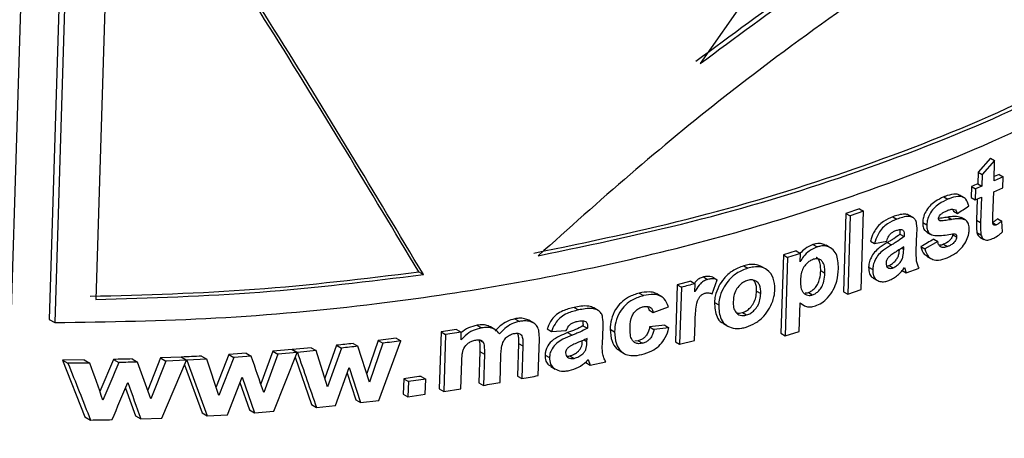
# Model space of a CAD drawing. Header units: millimetres. Extents: x 51 to 2966, y 67 to 3970.
# Tile 73 of 88: x 2483 to 2518, y 2802 to 2817. Entities that reach past the tile are written whole.
import ezdxf

# ---------------------------------------------------------------- set-up
doc = ezdxf.new("R2010")
doc.units = ezdxf.units.MM

msp = doc.modelspace()

# ---------------------------------------------------------------- linework, layer by layer
at = {"color": 7, "linetype": 'Continuous', "lineweight": 25}
for p, q in [((2485.283, 2887.024), (2478.405, 2663.545)), ((2485.25, 2841.631), (2484.152, 2805.97)), ((2485.451, 2841.515), (2484.353, 2805.854)), ((2486.368, 2825.145), (2485.799, 2806.678)), ((2511.913, 2821.732), (2507.239, 2815.053)), ((2517.537, 2811.697), (2517.092, 2811.191)), ((2517.537, 2811.697), (2517.68, 2811.615)), ((2517.68, 2811.615), (2517.235, 2811.109)), ((2517.658, 2810.892), (2517.68, 2811.615)), ((2517.092, 2811.191), (2517.079, 2810.785)), ((2517.092, 2811.191), (2517.235, 2811.109)), ((2517.235, 2811.109), (2517.222, 2810.702)), ((2517.982, 2811.036), (2517.658, 2810.892)), ((2517.839, 2811.118), (2517.662, 2811.04)), ((2517.839, 2811.118), (2517.982, 2811.036)), ((2517.97, 2810.639), (2517.982, 2811.036)), ((2516.86, 2810.691), (2516.848, 2810.293)), ((2516.86, 2810.691), (2517.003, 2810.608)), ((2517.222, 2810.702), (2517.003, 2810.608)), ((2517.079, 2810.785), (2517.222, 2810.702)), ((2517.646, 2810.495), (2517.97, 2810.639)), ((2515.882, 2810.319), (2516.025, 2810.236)), ((2516.581, 2810.297), (2516.438, 2810.379)), ((2516.848, 2810.293), (2516.991, 2810.211)), ((2517.003, 2810.608), (2516.991, 2810.211)), ((2516.991, 2810.211), (2517.21, 2810.305)), ((2517.21, 2810.305), (2517.183, 2809.412)), ((2517.62, 2809.659), (2517.646, 2810.495)), ((2517.063, 2810.242), (2517.04, 2809.495)), ((2512.408, 2809.732), (2512.323, 2806.95)), ((2512.885, 2809.898), (2512.408, 2809.732)), ((2512.408, 2809.732), (2512.554, 2809.648)), ((2512.554, 2809.648), (2512.469, 2806.866)), ((2513.031, 2809.814), (2512.554, 2809.648)), ((2512.885, 2809.898), (2513.031, 2809.814)), ((2512.945, 2807.032), (2513.031, 2809.814)), ((2514.067, 2809.612), (2514.212, 2809.528)), ((2514.785, 2809.583), (2514.641, 2809.666)), ((2516.019, 2809.599), (2516.163, 2809.517)), ((2516.186, 2809.881), (2516.215, 2809.814)), ((2516.215, 2809.814), (2516.358, 2809.731)), ((2516.638, 2809.503), (2516.495, 2809.586)), ((2515.129, 2809.415), (2515.273, 2809.332)), ((2515.701, 2809.507), (2515.758, 2809.474)), ((2517.04, 2809.495), (2517.183, 2809.412)), ((2517.62, 2809.394), (2517.74, 2809.325)), ((2517.789, 2809.543), (2517.931, 2809.461)), ((2517.957, 2809.073), (2517.931, 2809.461)), ((2514.315, 2809.157), (2514.323, 2808.994)), ((2514.323, 2808.994), (2514.468, 2808.91)), ((2514.902, 2808.409), (2514.926, 2809.033)), ((2515.277, 2809.069), (2515.421, 2808.986)), ((2516.189, 2809.004), (2516.189, 2808.987)), ((2516.189, 2808.987), (2516.333, 2808.904)), ((2517.053, 2809.052), (2517.196, 2808.969)), ((2517.155, 2808.893), (2517.298, 2808.811)), ((2511.238, 2808.625), (2511.385, 2808.54)), ((2511.849, 2808.515), (2511.702, 2808.6)), ((2513.279, 2808.751), (2513.424, 2808.667)), ((2513.424, 2808.667), (2513.851, 2808.752)), ((2513.873, 2808.695), (2514.018, 2808.611)), ((2514.454, 2808.447), (2514.457, 2808.549)), ((2515.065, 2808.554), (2515.209, 2808.471)), ((2515.664, 2808.734), (2515.209, 2808.471)), ((2515.52, 2808.817), (2515.664, 2808.734)), ((2515.867, 2808.636), (2516.011, 2808.554)), ((2510.188, 2808.256), (2510.102, 2805.475)), ((2510.642, 2808.398), (2510.188, 2808.256)), ((2510.188, 2808.256), (2510.336, 2808.171)), ((2510.79, 2808.313), (2510.336, 2808.171)), ((2510.642, 2808.398), (2510.79, 2808.313)), ((2510.781, 2808.016), (2510.79, 2808.313)), ((2515.276, 2808.211), (2515.42, 2808.127)), ((2508.781, 2807.873), (2508.93, 2807.787)), ((2509.553, 2807.761), (2509.404, 2807.847)), ((2510.336, 2808.171), (2510.25, 2805.389)), ((2513.931, 2807.882), (2514.076, 2807.799)), ((2497.255, 2807.657), (2497.421, 2807.562)), ((2511.51, 2807.7), (2511.657, 2807.615)), ((2513.211, 2807.819), (2513.356, 2807.736)), ((2514.398, 2807.701), (2514.542, 2807.617)), ((2514.488, 2807.816), (2514.542, 2807.617)), ((2514.542, 2807.617), (2515, 2807.794)), ((2506.419, 2807.197), (2506.357, 2805.174)), ((2506.903, 2807.322), (2506.419, 2807.197)), ((2506.419, 2807.197), (2506.571, 2807.11)), ((2506.903, 2807.322), (2507.054, 2807.235)), ((2507.046, 2806.947), (2507.054, 2807.235)), ((2507.351, 2807.476), (2507.502, 2807.389)), ((2507.657, 2806.878), (2507.836, 2807.379)), ((2507.685, 2807.466), (2507.836, 2807.379)), ((2513.377, 2807.437), (2513.522, 2807.353)), ((2505.073, 2806.903), (2505.226, 2806.815)), ((2505.853, 2806.784), (2505.7, 2806.872)), ((2506.571, 2807.11), (2506.508, 2805.087)), ((2509.237, 2806.971), (2509.386, 2806.885)), ((2511.075, 2806.927), (2511.222, 2806.842)), ((2512.323, 2806.95), (2512.469, 2806.866)), ((2512.469, 2806.866), (2512.945, 2807.032)), ((2507.744, 2806.571), (2507.894, 2806.484)), ((2510.745, 2805.545), (2510.777, 2806.562)), ((2510.776, 2806.544), (2510.9, 2806.473)), ((2502.765, 2806.394), (2502.922, 2806.304)), ((2503.619, 2806.287), (2503.463, 2806.377)), ((2505.418, 2806.304), (2505.571, 2806.216)), ((2505.571, 2806.216), (2506.11, 2806.42)), ((2508.736, 2806.213), (2508.885, 2806.126)), ((2484.152, 2805.97), (2484.353, 2805.854)), ((2499.325, 2805.76), (2499.487, 2805.666)), ((2500.665, 2805.99), (2500.825, 2805.897)), ((2501.318, 2805.846), (2501.159, 2805.938)), ((2503.081, 2805.742), (2503.237, 2805.652)), ((2505.978, 2805.76), (2505.444, 2805.701)), ((2505.978, 2805.76), (2506.131, 2805.672)), ((2507.036, 2805.223), (2507.055, 2805.848)), ((2508.065, 2805.818), (2508.215, 2805.731)), ((2498.046, 2805.524), (2497.984, 2803.501)), ((2498.6, 2805.608), (2498.046, 2805.524)), ((2498.046, 2805.524), (2498.21, 2805.429)), ((2498.21, 2805.429), (2498.148, 2803.406)), ((2498.764, 2805.514), (2498.21, 2805.429)), ((2498.6, 2805.608), (2498.764, 2805.514)), ((2498.755, 2805.238), (2498.764, 2805.514)), ((2499.96, 2805.609), (2499.799, 2805.702)), ((2501.812, 2805.629), (2501.969, 2805.538)), ((2501.969, 2805.538), (2502.489, 2805.569)), ((2502.535, 2805.498), (2502.692, 2805.407)), ((2503.768, 2805.095), (2503.792, 2805.718)), ((2504.043, 2805.622), (2504.198, 2805.532)), ((2505.444, 2805.701), (2505.597, 2805.613)), ((2506.131, 2805.672), (2505.597, 2805.613)), ((2510.102, 2805.475), (2510.25, 2805.389)), ((2510.25, 2805.389), (2510.745, 2805.545)), ((2494.342, 2805.051), (2493.92, 2803.887)), ((2494.342, 2805.051), (2494.513, 2804.952)), ((2494.926, 2805.115), (2495.096, 2805.017)), ((2495.811, 2805.22), (2495.412, 2804.049)), ((2495.98, 2805.123), (2495.511, 2803.745)), ((2496.456, 2805.302), (2495.811, 2805.22)), ((2495.811, 2805.22), (2495.98, 2805.123)), ((2495.845, 2803.091), (2496.624, 2805.205)), ((2496.456, 2805.302), (2496.624, 2805.205)), ((2499.382, 2805.248), (2499.544, 2805.155)), ((2500.793, 2805.117), (2500.757, 2803.959)), ((2500.793, 2805.117), (2500.952, 2805.025)), ((2501.494, 2803.974), (2501.534, 2805.262)), ((2503.223, 2805.188), (2503.226, 2805.291)), ((2505.033, 2805.208), (2504.923, 2805.201)), ((2505.033, 2805.208), (2505.186, 2805.12)), ((2506.357, 2805.174), (2506.508, 2805.087)), ((2506.508, 2805.087), (2507.036, 2805.223)), ((2490.515, 2804.724), (2490.066, 2803.572)), ((2491.137, 2804.766), (2490.515, 2804.724)), ((2490.515, 2804.724), (2490.695, 2804.619)), ((2491.137, 2804.766), (2491.316, 2804.663)), ((2492.079, 2804.838), (2491.655, 2803.677)), ((2492.255, 2804.736), (2491.76, 2803.373)), ((2492.764, 2804.897), (2492.079, 2804.838)), ((2492.079, 2804.838), (2492.255, 2804.736)), ((2492.117, 2802.707), (2492.939, 2804.796)), ((2492.939, 2804.796), (2492.255, 2804.736)), ((2492.764, 2804.897), (2492.939, 2804.796)), ((2493.442, 2804.96), (2492.776, 2804.898)), ((2492.776, 2804.898), (2492.78, 2804.888)), ((2492.776, 2804.898), (2492.952, 2804.797)), ((2493.616, 2804.86), (2492.952, 2804.797)), ((2493.442, 2804.96), (2493.616, 2804.86)), ((2494.016, 2803.578), (2493.616, 2804.86)), ((2494.513, 2804.952), (2494.016, 2803.578)), ((2495.511, 2803.745), (2495.096, 2805.017)), ((2499.42, 2804.831), (2499.386, 2803.721)), ((2499.42, 2804.831), (2499.582, 2804.738)), ((2499.582, 2804.738), (2499.547, 2803.627)), ((2500.138, 2803.728), (2500.168, 2804.701)), ((2500.952, 2805.025), (2500.916, 2803.866)), ((2501.736, 2804.702), (2501.894, 2804.611)), ((2504.386, 2804.848), (2504.541, 2804.759)), ((2485.395, 2804.532), (2484.617, 2804.527)), ((2484.617, 2804.527), (2485.419, 2802.51)), ((2484.617, 2804.527), (2484.815, 2804.412)), ((2485.395, 2804.532), (2485.591, 2804.419)), ((2486.425, 2804.548), (2485.946, 2803.413)), ((2486.425, 2804.548), (2486.617, 2804.437)), ((2487.092, 2804.565), (2487.282, 2804.455)), ((2487.76, 2803.146), (2487.282, 2804.455)), ((2488.099, 2804.599), (2487.648, 2803.452)), ((2488.287, 2804.49), (2487.76, 2803.146)), ((2488.832, 2804.63), (2488.099, 2804.599)), ((2488.099, 2804.599), (2488.287, 2804.49)), ((2488.143, 2802.464), (2489.018, 2804.523)), ((2489.018, 2804.523), (2488.287, 2804.49)), ((2488.832, 2804.63), (2489.018, 2804.523)), ((2488.845, 2804.631), (2488.849, 2804.62)), ((2488.845, 2804.631), (2489.031, 2804.524)), ((2488.946, 2804.355), (2489.574, 2802.648)), ((2489.739, 2804.561), (2489.031, 2804.524)), ((2489.031, 2804.524), (2489.757, 2802.542)), ((2489.556, 2804.667), (2489.739, 2804.561)), ((2490.169, 2803.263), (2489.739, 2804.561)), ((2490.695, 2804.619), (2490.169, 2803.263)), ((2491.316, 2804.663), (2490.695, 2804.619)), ((2492.872, 2804.624), (2493.455, 2802.944)), ((2498.751, 2803.499), (2498.782, 2804.483)), ((2502.611, 2804.675), (2502.767, 2804.585)), ((2503.18, 2804.435), (2503.335, 2804.345)), ((2503.269, 2804.55), (2503.335, 2804.345)), ((2503.335, 2804.345), (2503.891, 2804.465)), ((2494.301, 2802.913), (2494.787, 2804.263)), ((2494.714, 2804.061), (2495.026, 2803.111)), ((2494.787, 2804.263), (2495.196, 2803.013)), ((2501.941, 2804.297), (2502.099, 2804.206)), ((2490.473, 2802.586), (2490.988, 2803.919)), ((2490.912, 2803.723), (2491.248, 2802.756)), ((2490.988, 2803.919), (2491.427, 2802.652)), ((2496.722, 2803.862), (2496.705, 2803.32)), ((2496.722, 2803.862), (2496.888, 2803.766)), ((2496.888, 2803.766), (2496.872, 2803.224)), ((2497.504, 2803.851), (2496.888, 2803.766)), ((2497.339, 2803.947), (2497.504, 2803.851)), ((2497.487, 2803.309), (2497.504, 2803.851)), ((2499.386, 2803.721), (2499.547, 2803.627)), ((2500.757, 2803.959), (2500.916, 2803.866)), ((2486.853, 2803.531), (2487.215, 2802.547)), ((2496.705, 2803.32), (2496.872, 2803.224)), ((2496.872, 2803.224), (2497.487, 2803.309)), ((2497.984, 2803.501), (2498.148, 2803.406)), ((2498.148, 2803.406), (2498.751, 2803.499)), ((2493.455, 2802.944), (2493.628, 2802.844)), ((2495.026, 2803.111), (2495.196, 2803.013)), ((2495.196, 2803.013), (2495.845, 2803.091)), ((2489.574, 2802.648), (2489.757, 2802.542)), ((2491.248, 2802.756), (2491.427, 2802.652)), ((2491.427, 2802.652), (2492.117, 2802.707)), ((2493.628, 2802.844), (2494.301, 2802.913)), ((2485.419, 2802.51), (2485.615, 2802.397)), ((2487.215, 2802.547), (2487.405, 2802.437)), ((2487.405, 2802.437), (2488.143, 2802.464)), ((2489.757, 2802.542), (2490.473, 2802.586))]:
    msp.add_line(p, q, dxfattribs=at)
at = {"color": 8, "linetype": 'Continuous', "lineweight": 25}
for p, q in [((2514.374, 2808.493), (2514.454, 2808.447)), ((2503.127, 2805.244), (2503.223, 2805.188))]:
    msp.add_line(p, q, dxfattribs=at)
at = {"color": 7, "linetype": 'Continuous', "lineweight": 25}
for points, knots in [([(2497.255, 2807.657), (2495.531, 2810.538), (2492.076, 2816.31), (2488.142, 2822.272), (2486.172, 2825.258)], [0, 0, 0, 0, 0.499141, 1, 1, 1, 1]), ([(2497.421, 2807.562), (2495.7, 2810.44), (2492.254, 2816.207), (2488.332, 2822.162), (2486.368, 2825.145)], [0, 0, 0, 0, 0.499157, 1, 1, 1, 1]), ([(2507.088, 2815.14), (2508.329, 2816.059), (2510.812, 2817.898), (2514.424, 2820.287), (2517.795, 2822.422), (2519.81, 2823.704), (2520.824, 2824.349)], [0, 0, 0, 0, 0.268976, 0.538012, 0.767681, 1, 1, 1, 1]), ([(2507.239, 2815.053), (2508.48, 2815.973), (2510.96, 2817.814), (2514.571, 2820.205), (2517.939, 2822.34), (2519.953, 2823.622), (2520.966, 2824.267)], [0, 0, 0, 0, 0.269026, 0.538111, 0.767736, 1, 1, 1, 1]), ([(2522.051, 2823.389), (2521.152, 2822.805), (2519.347, 2821.632), (2516.088, 2819.558), (2512.287, 2817.037), (2508.327, 2814.103), (2504.712, 2811.122), (2502.572, 2809.198), (2501.496, 2808.23)], [0, 0, 0, 0, 0.1372122, 0.2755381, 0.4690885, 0.6682731, 0.8330948, 1, 1, 1, 1]), ([(2501.337, 2808.322), (2503.288, 2808.728), (2507.216, 2809.546), (2512.835, 2811.289), (2518.247, 2813.402), (2521.479, 2815.141), (2523.107, 2816.018)], [0, 0, 0, 0, 0.2413513, 0.4859069, 0.7410574, 1, 1, 1, 1]), ([(2501.496, 2808.23), (2503.446, 2808.638), (2507.371, 2809.46), (2512.985, 2811.207), (2518.392, 2813.321), (2521.622, 2815.06), (2523.249, 2815.936)], [0, 0, 0, 0, 0.241419, 0.486018, 0.741129, 1, 1, 1, 1]), ([(2484.353, 2805.854), (2486.258, 2805.885), (2490.089, 2805.947), (2495.383, 2806.442), (2500.196, 2807.146), (2504.549, 2808.013), (2508.801, 2809.099), (2513.451, 2810.578), (2518.39, 2812.519), (2521.605, 2814.249), (2523.224, 2815.121)], [0, 0, 0, 0, 0.132401, 0.266264, 0.371848, 0.477431, 0.586078, 0.694727, 0.846257, 1, 1, 1, 1]), ([(2515.882, 2810.319), (2515.774, 2810.269), (2515.598, 2810.188), (2515.371, 2809.994), (2515.227, 2809.796), (2515.144, 2809.594), (2515.134, 2809.473), (2515.129, 2809.415)], [0, 0, 0, 0, 0.2957898, 0.4813156, 0.667775, 0.8417216, 1, 1, 1, 1]), ([(2516.433, 2810.372), (2516.42, 2810.382), (2516.367, 2810.422), (2516.19, 2810.42), (2516.014, 2810.371), (2515.896, 2810.325), (2515.882, 2810.319)], [0, 0, 0, 0, 0.107521, 0.416466, 0.927808, 1, 1, 1, 1]), ([(2516.767, 2809.998), (2516.739, 2810.085), (2516.694, 2810.224), (2516.541, 2810.33), (2516.337, 2810.342), (2516.157, 2810.288), (2516.04, 2810.242), (2516.025, 2810.236)], [0, 0, 0, 0, 0.304896, 0.483448, 0.662268, 0.958231, 1, 1, 1, 1]), ([(2516.025, 2810.236), (2515.917, 2810.186), (2515.741, 2810.105), (2515.515, 2809.911), (2515.371, 2809.713), (2515.288, 2809.511), (2515.278, 2809.39), (2515.273, 2809.332)], [0, 0, 0, 0, 0.295819, 0.48132, 0.667759, 0.8417, 1, 1, 1, 1]), ([(2514.067, 2809.612), (2513.955, 2809.564), (2513.778, 2809.49), (2513.555, 2809.307), (2513.396, 2809.089), (2513.319, 2808.898), (2513.285, 2808.776), (2513.279, 2808.751)], [0, 0, 0, 0, 0.308047, 0.486116, 0.664587, 0.933528, 1, 1, 1, 1]), ([(2514.638, 2809.662), (2514.633, 2809.667), (2514.599, 2809.698), (2514.472, 2809.715), (2514.281, 2809.687), (2514.134, 2809.635), (2514.067, 2809.612)], [0, 0, 0, 0, 0.04143, 0.289608, 0.677856, 1, 1, 1, 1]), ([(2514.926, 2809.033), (2514.928, 2809.149), (2514.931, 2809.319), (2514.878, 2809.516), (2514.776, 2809.599), (2514.62, 2809.636), (2514.425, 2809.603), (2514.278, 2809.551), (2514.212, 2809.528)], [0, 0, 0, 0, 0.28295, 0.41146, 0.541158, 0.66, 0.84588, 1, 1, 1, 1]), ([(2515.689, 2809.55), (2515.691, 2809.566), (2515.695, 2809.598), (2515.727, 2809.653), (2515.781, 2809.712), (2515.884, 2809.782), (2515.968, 2809.819), (2516.024, 2809.843)], [0, 0, 0, 0, 0.113787, 0.228978, 0.376908, 0.590516, 1, 1, 1, 1]), ([(2516.019, 2809.599), (2515.951, 2809.589), (2515.849, 2809.573), (2515.738, 2809.556), (2515.698, 2809.557), (2515.691, 2809.557)], [0, 0, 0, 0, 0.619563, 0.930207, 1, 1, 1, 1]), ([(2516.519, 2809.571), (2516.459, 2809.594), (2516.357, 2809.634), (2516.18, 2809.624), (2516.073, 2809.607), (2516.019, 2809.599)], [0, 0, 0, 0, 0.411246, 0.703732, 1, 1, 1, 1]), ([(2516.024, 2809.843), (2516.063, 2809.858), (2516.101, 2809.871), (2516.176, 2809.884), (2516.213, 2809.884), (2516.275, 2809.865), (2516.3, 2809.846), (2516.338, 2809.796), (2516.349, 2809.764), (2516.358, 2809.731)], [0, 0, 0, 0, 0.25, 0.25, 0.5, 0.5, 0.75, 0.75, 1, 1, 1, 1]), ([(2517.625, 2809.351), (2517.622, 2809.375), (2517.615, 2809.424), (2517.618, 2809.529), (2517.619, 2809.607), (2517.62, 2809.659)], [0, 0, 0, 0, 0.252808, 0.503655, 1, 1, 1, 1]), ([(2514.212, 2809.528), (2514.1, 2809.481), (2513.923, 2809.406), (2513.7, 2809.223), (2513.541, 2809.006), (2513.465, 2808.814), (2513.431, 2808.692), (2513.424, 2808.667)], [0, 0, 0, 0, 0.308022, 0.48607, 0.664507, 0.933488, 1, 1, 1, 1]), ([(2515.129, 2809.415), (2515.129, 2809.375), (2515.131, 2809.273), (2515.175, 2809.144), (2515.249, 2809.094), (2515.281, 2809.074)], [0, 0, 0, 0, 0.274028, 0.698693, 1, 1, 1, 1]), ([(2515.273, 2809.332), (2515.273, 2809.292), (2515.275, 2809.19), (2515.324, 2809.051), (2515.409, 2808.997), (2515.449, 2808.971)], [0, 0, 0, 0, 0.251788, 0.642101, 1, 1, 1, 1]), ([(2515.758, 2809.474), (2515.748, 2809.477), (2515.727, 2809.482), (2515.701, 2809.499), (2515.691, 2809.526), (2515.69, 2809.544), (2515.689, 2809.55)], [0, 0, 0, 0, 0.252094, 0.57588, 0.836538, 1, 1, 1, 1]), ([(2516.163, 2809.517), (2516.095, 2809.505), (2515.992, 2809.489), (2515.855, 2809.471), (2515.79, 2809.473), (2515.758, 2809.474)], [0, 0, 0, 0, 0.498443, 0.748367, 1, 1, 1, 1]), ([(2516.662, 2809.489), (2516.602, 2809.512), (2516.501, 2809.551), (2516.324, 2809.541), (2516.217, 2809.525), (2516.163, 2809.517)], [0, 0, 0, 0, 0.411277, 0.703743, 1, 1, 1, 1]), ([(2516.777, 2809.15), (2516.777, 2809.184), (2516.777, 2809.254), (2516.758, 2809.347), (2516.724, 2809.431), (2516.683, 2809.469), (2516.662, 2809.489)], [0, 0, 0, 0, 0.251068, 0.499537, 0.744526, 1, 1, 1, 1]), ([(2517.04, 2809.495), (2517.038, 2809.419), (2517.036, 2809.343), (2517.038, 2809.194), (2517.04, 2809.12), (2517.053, 2809.052)], [0, 0, 0, 0, 0.5, 0.5, 1, 1, 1, 1]), ([(2517.183, 2809.412), (2517.182, 2809.375), (2517.18, 2809.299), (2517.178, 2809.148), (2517.189, 2809.041), (2517.196, 2808.969)], [0, 0, 0, 0, 0.250235, 0.500535, 1, 1, 1, 1]), ([(2517.789, 2809.543), (2517.758, 2809.518), (2517.712, 2809.48), (2517.654, 2809.438), (2517.628, 2809.424), (2517.618, 2809.419)], [0, 0, 0, 0, 0.5516105, 0.830939, 1, 1, 1, 1]), ([(2517.74, 2809.325), (2517.722, 2809.318), (2517.692, 2809.307), (2517.656, 2809.312), (2517.636, 2809.329), (2517.628, 2809.344), (2517.625, 2809.351)], [0, 0, 0, 0, 0.370096, 0.59234, 0.814822, 1, 1, 1, 1]), ([(2517.931, 2809.461), (2517.901, 2809.436), (2517.855, 2809.397), (2517.79, 2809.351), (2517.757, 2809.334), (2517.74, 2809.325)], [0, 0, 0, 0, 0.49475, 0.74527, 1, 1, 1, 1]), ([(2513.851, 2808.752), (2513.871, 2808.812), (2513.901, 2808.902), (2513.986, 2809.014), (2514.074, 2809.079), (2514.137, 2809.106), (2514.171, 2809.12)], [0, 0, 0, 0, 0.389393, 0.580625, 0.772281, 1, 1, 1, 1]), ([(2514.323, 2808.994), (2514.251, 2808.939), (2514.141, 2808.857), (2513.989, 2808.763), (2513.912, 2808.718), (2513.873, 2808.695)], [0, 0, 0, 0, 0.495871, 0.747824, 1, 1, 1, 1]), ([(2514.468, 2808.91), (2514.395, 2808.856), (2514.286, 2808.774), (2514.134, 2808.68), (2514.057, 2808.634), (2514.018, 2808.611)], [0, 0, 0, 0, 0.495879, 0.747805, 1, 1, 1, 1]), ([(2514.171, 2809.12), (2514.217, 2809.136), (2514.29, 2809.161), (2514.381, 2809.161), (2514.438, 2809.138), (2514.476, 2809.054), (2514.472, 2808.973), (2514.468, 2808.91)], [0, 0, 0, 0, 0.25045, 0.396693, 0.543778, 0.645971, 1, 1, 1, 1]), ([(2515.449, 2808.971), (2515.522, 2808.958), (2515.673, 2808.933), (2515.928, 2808.963), (2516.102, 2808.991), (2516.189, 2809.004)], [0, 0, 0, 0, 0.318231, 0.6581843, 1, 1, 1, 1]), ([(2516.189, 2808.987), (2516.188, 2808.969), (2516.186, 2808.951), (2516.177, 2808.913), (2516.169, 2808.893), (2516.14, 2808.835), (2516.112, 2808.799), (2516.017, 2808.705), (2515.941, 2808.668), (2515.867, 2808.636)], [0, 0, 0, 0, 0.125, 0.125, 0.25, 0.25, 0.5, 0.5, 1, 1, 1, 1]), ([(2515.998, 2808.156), (2516.117, 2808.213), (2516.311, 2808.307), (2516.547, 2808.543), (2516.696, 2808.777), (2516.766, 2808.988), (2516.774, 2809.107), (2516.777, 2809.15)], [0, 0, 0, 0, 0.304095, 0.497863, 0.691618, 0.888478, 1, 1, 1, 1]), ([(2516.333, 2808.904), (2516.329, 2808.874), (2516.321, 2808.817), (2516.27, 2808.733), (2516.199, 2808.656), (2516.109, 2808.597), (2516.042, 2808.567), (2516.011, 2808.554)], [0, 0, 0, 0, 0.20178, 0.380139, 0.539142, 0.783349, 1, 1, 1, 1]), ([(2516.189, 2809.004), (2516.199, 2809.006), (2516.219, 2809.009), (2516.247, 2809.008), (2516.275, 2809.006), (2516.29, 2808.998), (2516.298, 2808.995)], [0, 0, 0, 0, 0.249214, 0.499025, 0.746441, 1, 1, 1, 1]), ([(2516.298, 2808.995), (2516.307, 2808.985), (2516.326, 2808.968), (2516.333, 2808.932), (2516.333, 2808.911), (2516.333, 2808.904)], [0, 0, 0, 0, 0.431722, 0.825834, 1, 1, 1, 1]), ([(2517.053, 2809.052), (2517.068, 2809.002), (2517.087, 2808.934), (2517.143, 2808.906), (2517.158, 2808.899)], [0, 0, 0, 0, 0.739017, 1, 1, 1, 1]), ([(2517.196, 2808.969), (2517.212, 2808.922), (2517.24, 2808.842), (2517.335, 2808.787), (2517.453, 2808.78), (2517.547, 2808.815), (2517.602, 2808.836)], [0, 0, 0, 0, 0.30184, 0.505466, 0.708876, 1, 1, 1, 1]), ([(2517.602, 2808.836), (2517.662, 2808.866), (2517.753, 2808.91), (2517.871, 2808.996), (2517.928, 2809.047), (2517.957, 2809.073)], [0, 0, 0, 0, 0.48805, 0.741868, 1, 1, 1, 1]), ([(2511.385, 2808.54), (2511.289, 2808.498), (2511.112, 2808.42), (2510.903, 2808.219), (2510.819, 2808.079), (2510.781, 2808.016)], [0, 0, 0, 0, 0.390678, 0.725512, 1, 1, 1, 1]), ([(2511.238, 2808.625), (2511.141, 2808.584), (2510.973, 2808.513), (2510.842, 2808.374), (2510.786, 2808.315)], [0, 0, 0, 0, 0.5782339, 1, 1, 1, 1]), ([(2511.696, 2808.589), (2511.65, 2808.615), (2511.555, 2808.67), (2511.385, 2808.666), (2511.277, 2808.636), (2511.238, 2808.625)], [0, 0, 0, 0, 0.37807, 0.773509, 1, 1, 1, 1]), ([(2512.14, 2807.773), (2512.134, 2807.961), (2512.124, 2808.238), (2511.923, 2808.487), (2511.726, 2808.58), (2511.532, 2808.582), (2511.424, 2808.551), (2511.385, 2808.54)], [0, 0, 0, 0, 0.406073, 0.59581, 0.785937, 0.922005, 1, 1, 1, 1]), ([(2513.873, 2808.695), (2513.777, 2808.637), (2513.618, 2808.541), (2513.413, 2808.357), (2513.289, 2808.166), (2513.223, 2807.981), (2513.215, 2807.871), (2513.211, 2807.819)], [0, 0, 0, 0, 0.2863127, 0.4759378, 0.6666175, 0.8457925, 1, 1, 1, 1]), ([(2514.018, 2808.611), (2513.922, 2808.553), (2513.763, 2808.457), (2513.558, 2808.274), (2513.435, 2808.083), (2513.369, 2807.897), (2513.36, 2807.787), (2513.356, 2807.736)], [0, 0, 0, 0, 0.286191, 0.475836, 0.666535, 0.845712, 1, 1, 1, 1]), ([(2514.457, 2808.549), (2514.412, 2808.517), (2514.344, 2808.47), (2514.251, 2808.412), (2514.205, 2808.384), (2514.182, 2808.37)], [0, 0, 0, 0, 0.499126, 0.749568, 1, 1, 1, 1]), ([(2515.065, 2808.554), (2515.093, 2808.447), (2515.131, 2808.302), (2515.25, 2808.238), (2515.282, 2808.221)], [0, 0, 0, 0, 0.733262, 1, 1, 1, 1]), ([(2516.011, 2808.554), (2515.962, 2808.537), (2515.88, 2808.51), (2515.781, 2808.527), (2515.711, 2808.584), (2515.678, 2808.661), (2515.667, 2808.718), (2515.664, 2808.734)], [0, 0, 0, 0, 0.272019, 0.453586, 0.635365, 0.899815, 1, 1, 1, 1]), ([(2515.867, 2808.636), (2515.817, 2808.616), (2515.762, 2808.594), (2515.717, 2808.603), (2515.713, 2808.604)], [0, 0, 0, 0, 0.916699, 1, 1, 1, 1]), ([(2514.182, 2808.37), (2514.133, 2808.339), (2514.06, 2808.292), (2513.962, 2808.221), (2513.92, 2808.175), (2513.898, 2808.152)], [0, 0, 0, 0, 0.491518, 0.742028, 1, 1, 1, 1]), ([(2513.931, 2807.882), (2513.972, 2807.903), (2514.056, 2807.944), (2514.161, 2808.047), (2514.247, 2808.161), (2514.295, 2808.3), (2514.298, 2808.39), (2514.3, 2808.443)], [0, 0, 0, 0, 0.192343, 0.384658, 0.562817, 0.742318, 1, 1, 1, 1]), ([(2514.076, 2807.799), (2514.117, 2807.819), (2514.201, 2807.861), (2514.305, 2807.964), (2514.392, 2808.077), (2514.449, 2808.247), (2514.452, 2808.365), (2514.454, 2808.447)], [0, 0, 0, 0, 0.16902, 0.3380281, 0.4946592, 0.6524698, 1, 1, 1, 1]), ([(2515, 2807.794), (2514.978, 2807.836), (2514.957, 2807.88), (2514.926, 2807.975), (2514.914, 2808.025), (2514.898, 2808.184), (2514.9, 2808.297), (2514.902, 2808.409)], [0, 0, 0, 0, 0.25, 0.25, 0.5, 0.5, 1, 1, 1, 1]), ([(2515.209, 2808.471), (2515.24, 2808.369), (2515.292, 2808.202), (2515.484, 2808.083), (2515.714, 2808.059), (2515.895, 2808.121), (2515.998, 2808.156)], [0, 0, 0, 0, 0.321287, 0.524102, 0.727275, 1, 1, 1, 1]), ([(2508.781, 2807.873), (2508.644, 2807.82), (2508.384, 2807.722), (2508.08, 2807.439), (2507.877, 2807.128), (2507.765, 2806.834), (2507.75, 2806.646), (2507.744, 2806.571)], [0, 0, 0, 0, 0.240261, 0.452807, 0.634149, 0.85348, 1, 1, 1, 1]), ([(2509.4, 2807.838), (2509.349, 2807.865), (2509.23, 2807.929), (2509.005, 2807.928), (2508.847, 2807.889), (2508.781, 2807.873)], [0, 0, 0, 0, 0.307034, 0.71364, 1, 1, 1, 1]), ([(2509.889, 2807.043), (2509.879, 2807.18), (2509.861, 2807.453), (2509.659, 2807.718), (2509.396, 2807.837), (2509.155, 2807.843), (2508.996, 2807.803), (2508.93, 2807.787)], [0, 0, 0, 0, 0.2758639, 0.5537627, 0.7188434, 0.8838912, 1, 1, 1, 1]), ([(2511.252, 2808.104), (2511.207, 2808.085), (2511.117, 2808.049), (2510.99, 2807.936), (2510.878, 2807.78), (2510.809, 2807.578), (2510.799, 2807.439), (2510.794, 2807.364)], [0, 0, 0, 0, 0.151267, 0.303738, 0.491095, 0.725152, 1, 1, 1, 1]), ([(2511.657, 2807.615), (2511.657, 2807.683), (2511.656, 2807.818), (2511.612, 2807.984), (2511.517, 2808.087), (2511.398, 2808.136), (2511.299, 2808.114), (2511.252, 2808.104)], [0, 0, 0, 0, 0.249827, 0.501402, 0.670826, 0.841262, 1, 1, 1, 1]), ([(2511.51, 2807.7), (2511.51, 2807.768), (2511.511, 2807.904), (2511.462, 2808.063), (2511.399, 2808.154), (2511.353, 2808.169), (2511.347, 2808.171)], [0, 0, 0, 0, 0.360062, 0.722624, 0.966847, 1, 1, 1, 1]), ([(2513.898, 2808.152), (2513.879, 2808.123), (2513.84, 2808.066), (2513.83, 2808.002), (2513.828, 2807.971), (2513.827, 2807.967)], [0, 0, 0, 0, 0.4813066, 0.9268262, 1, 1, 1, 1]), ([(2513.827, 2807.967), (2513.829, 2807.932), (2513.833, 2807.869), (2513.885, 2807.808), (2513.953, 2807.777), (2514.022, 2807.781), (2514.063, 2807.795), (2514.076, 2807.799)], [0, 0, 0, 0, 0.266596, 0.485755, 0.704703, 0.911001, 1, 1, 1, 1]), ([(2513.844, 2807.868), (2513.861, 2807.868), (2513.888, 2807.867), (2513.918, 2807.878), (2513.931, 2807.882)], [0, 0, 0, 0, 0.584434, 1, 1, 1, 1]), ([(2485.604, 2806.791), (2487.554, 2806.844), (2491.478, 2806.951), (2495.322, 2807.421), (2497.255, 2807.657)], [0, 0, 0, 0, 0.497094, 1, 1, 1, 1]), ([(2485.799, 2806.678), (2487.745, 2806.735), (2491.66, 2806.849), (2495.493, 2807.323), (2497.421, 2807.562)], [0, 0, 0, 0, 0.497127, 1, 1, 1, 1]), ([(2507.685, 2807.466), (2507.651, 2807.476), (2507.591, 2807.494), (2507.478, 2807.502), (2507.399, 2807.486), (2507.351, 2807.476)], [0, 0, 0, 0, 0.341223, 0.603483, 1, 1, 1, 1]), ([(2508.93, 2807.787), (2508.793, 2807.734), (2508.534, 2807.635), (2508.229, 2807.353), (2508.027, 2807.042), (2507.915, 2806.747), (2507.9, 2806.56), (2507.894, 2806.484)], [0, 0, 0, 0, 0.2403136, 0.4527118, 0.6340093, 0.8533442, 1, 1, 1, 1]), ([(2511.075, 2806.927), (2511.115, 2806.943), (2511.196, 2806.977), (2511.312, 2807.08), (2511.417, 2807.226), (2511.494, 2807.445), (2511.504, 2807.603), (2511.51, 2807.7)], [0, 0, 0, 0, 0.132897, 0.266829, 0.436316, 0.655543, 1, 1, 1, 1]), ([(2511.222, 2806.842), (2511.262, 2806.859), (2511.343, 2806.892), (2511.458, 2806.995), (2511.563, 2807.141), (2511.64, 2807.36), (2511.651, 2807.518), (2511.657, 2807.615)], [0, 0, 0, 0, 0.1328271, 0.266685, 0.4361808, 0.6553564, 1, 1, 1, 1]), ([(2511.321, 2806.445), (2511.399, 2806.478), (2511.555, 2806.543), (2511.782, 2806.751), (2511.972, 2807.02), (2512.11, 2807.383), (2512.129, 2807.627), (2512.14, 2807.773)], [0, 0, 0, 0, 0.148324, 0.297406, 0.5009, 0.701593, 1, 1, 1, 1]), ([(2513.211, 2807.819), (2513.215, 2807.743), (2513.223, 2807.608), (2513.296, 2807.482), (2513.363, 2807.452), (2513.381, 2807.444)], [0, 0, 0, 0, 0.48653, 0.856065, 1, 1, 1, 1]), ([(2513.356, 2807.736), (2513.36, 2807.658), (2513.366, 2807.521), (2513.465, 2807.378), (2513.604, 2807.306), (2513.769, 2807.301), (2513.882, 2807.337), (2513.931, 2807.352)], [0, 0, 0, 0, 0.25835, 0.454547, 0.651092, 0.845593, 1, 1, 1, 1]), ([(2513.931, 2807.352), (2513.985, 2807.374), (2514.038, 2807.397), (2514.14, 2807.458), (2514.191, 2807.494), (2514.287, 2807.575), (2514.331, 2807.619), (2514.414, 2807.713), (2514.452, 2807.764), (2514.488, 2807.816)], [0, 0, 0, 0, 0.25, 0.25, 0.5, 0.5, 0.75, 0.75, 1, 1, 1, 1]), ([(2507.351, 2807.476), (2507.3, 2807.458), (2507.207, 2807.425), (2507.094, 2807.337), (2507.053, 2807.273), (2507.036, 2807.245)], [0, 0, 0, 0, 0.412811, 0.751953, 1, 1, 1, 1]), ([(2507.502, 2807.389), (2507.451, 2807.371), (2507.356, 2807.338), (2507.199, 2807.207), (2507.115, 2807.068), (2507.058, 2806.969), (2507.046, 2806.947)], [0, 0, 0, 0, 0.249923, 0.455174, 0.884049, 1, 1, 1, 1]), ([(2507.836, 2807.379), (2507.802, 2807.389), (2507.741, 2807.407), (2507.629, 2807.415), (2507.55, 2807.399), (2507.502, 2807.389)], [0, 0, 0, 0, 0.3411159, 0.6033451, 1, 1, 1, 1]), ([(2508.916, 2807.353), (2508.866, 2807.334), (2508.766, 2807.296), (2508.623, 2807.176), (2508.497, 2807.009), (2508.424, 2806.804), (2508.414, 2806.667), (2508.409, 2806.6)], [0, 0, 0, 0, 0.158158, 0.317123, 0.518402, 0.762353, 1, 1, 1, 1]), ([(2509.386, 2806.885), (2509.382, 2806.995), (2509.376, 2807.156), (2509.259, 2807.309), (2509.139, 2807.369), (2509.016, 2807.377), (2508.944, 2807.36), (2508.916, 2807.353)], [0, 0, 0, 0, 0.393944, 0.581242, 0.768754, 0.909784, 1, 1, 1, 1]), ([(2509.237, 2806.971), (2509.236, 2807.083), (2509.235, 2807.237), (2509.145, 2807.337), (2509.12, 2807.364)], [0, 0, 0, 0, 0.72711, 1, 1, 1, 1]), ([(2510.794, 2807.364), (2510.792, 2807.291), (2510.794, 2807.22), (2510.813, 2807.083), (2510.829, 2807.019), (2510.878, 2806.936), (2510.898, 2806.912), (2510.946, 2806.871), (2510.973, 2806.853), (2511.034, 2806.829), (2511.069, 2806.822), (2511.143, 2806.822), (2511.182, 2806.83), (2511.222, 2806.842)], [0, 0, 0, 0, 0.25, 0.25, 0.5, 0.5, 0.625, 0.625, 0.75, 0.75, 0.875, 0.875, 1, 1, 1, 1]), ([(2505.073, 2806.903), (2504.943, 2806.863), (2504.712, 2806.791), (2504.422, 2806.57), (2504.202, 2806.297), (2504.07, 2805.966), (2504.052, 2805.735), (2504.043, 2805.622)], [0, 0, 0, 0, 0.217219, 0.385996, 0.554496, 0.780939, 1, 1, 1, 1]), ([(2505.226, 2806.815), (2505.096, 2806.774), (2504.865, 2806.702), (2504.577, 2806.481), (2504.356, 2806.207), (2504.225, 2805.877), (2504.207, 2805.646), (2504.198, 2805.532)], [0, 0, 0, 0, 0.217291, 0.385981, 0.554396, 0.780979, 1, 1, 1, 1]), ([(2505.695, 2806.865), (2505.679, 2806.877), (2505.611, 2806.929), (2505.395, 2806.958), (2505.194, 2806.924), (2505.073, 2806.903)], [0, 0, 0, 0, 0.1080484, 0.4660846, 1, 1, 1, 1]), ([(2506.11, 2806.42), (2506.071, 2806.52), (2506.009, 2806.682), (2505.807, 2806.823), (2505.552, 2806.873), (2505.348, 2806.837), (2505.226, 2806.815)], [0, 0, 0, 0, 0.318172, 0.513494, 0.70887, 1, 1, 1, 1]), ([(2507.055, 2805.848), (2507.058, 2805.94), (2507.065, 2806.125), (2507.088, 2806.403), (2507.128, 2806.63), (2507.226, 2806.783), (2507.308, 2806.856), (2507.379, 2806.888), (2507.417, 2806.9), (2507.422, 2806.902)], [0, 0, 0, 0, 0.249989, 0.500073, 0.752117, 0.830537, 0.909311, 0.985952, 1, 1, 1, 1]), ([(2507.422, 2806.902), (2507.444, 2806.907), (2507.466, 2806.911), (2507.508, 2806.914), (2507.528, 2806.912), (2507.587, 2806.905), (2507.623, 2806.892), (2507.657, 2806.878)], [0, 0, 0, 0, 0.25, 0.25, 0.5, 0.5, 1, 1, 1, 1]), ([(2508.736, 2806.213), (2508.785, 2806.231), (2508.883, 2806.268), (2509.023, 2806.386), (2509.147, 2806.55), (2509.221, 2806.759), (2509.232, 2806.899), (2509.237, 2806.971)], [0, 0, 0, 0, 0.154785, 0.310327, 0.507474, 0.746457, 1, 1, 1, 1]), ([(2508.868, 2805.692), (2508.982, 2805.735), (2509.211, 2805.822), (2509.503, 2806.073), (2509.73, 2806.399), (2509.863, 2806.734), (2509.882, 2806.955), (2509.889, 2807.043)], [0, 0, 0, 0, 0.197249, 0.396131, 0.577609, 0.830744, 1, 1, 1, 1]), ([(2508.885, 2806.126), (2508.934, 2806.145), (2509.032, 2806.182), (2509.172, 2806.3), (2509.295, 2806.464), (2509.37, 2806.673), (2509.38, 2806.813), (2509.386, 2806.885)], [0, 0, 0, 0, 0.15468, 0.310126, 0.507243, 0.746191, 1, 1, 1, 1]), ([(2510.958, 2806.911), (2510.975, 2806.91), (2511.012, 2806.908), (2511.053, 2806.92), (2511.075, 2806.927)], [0, 0, 0, 0, 0.462751, 1, 1, 1, 1]), ([(2503.463, 2806.377), (2503.408, 2806.4), (2503.272, 2806.457), (2503.021, 2806.441), (2502.843, 2806.409), (2502.765, 2806.394)], [0, 0, 0, 0, 0.278098, 0.684492, 1, 1, 1, 1]), ([(2507.744, 2806.571), (2507.755, 2806.393), (2507.772, 2806.119), (2507.937, 2805.881), (2508.047, 2805.837), (2508.071, 2805.828)], [0, 0, 0, 0, 0.593521, 0.915071, 1, 1, 1, 1]), ([(2507.894, 2806.484), (2507.902, 2806.303), (2507.916, 2806.023), (2508.139, 2805.756), (2508.395, 2805.641), (2508.657, 2805.638), (2508.816, 2805.679), (2508.868, 2805.692)], [0, 0, 0, 0, 0.348839, 0.537814, 0.726893, 0.910071, 1, 1, 1, 1]), ([(2508.409, 2806.6), (2508.408, 2806.529), (2508.411, 2806.461), (2508.436, 2806.332), (2508.461, 2806.272), (2508.54, 2806.174), (2508.594, 2806.138), (2508.694, 2806.11), (2508.73, 2806.106), (2508.806, 2806.108), (2508.845, 2806.116), (2508.885, 2806.126)], [0, 0, 0, 0, 0.25, 0.25, 0.5, 0.5, 0.75, 0.75, 0.875, 0.875, 1, 1, 1, 1]), ([(2510.777, 2806.562), (2510.846, 2806.508), (2510.95, 2806.426), (2511.152, 2806.403), (2511.263, 2806.431), (2511.321, 2806.445)], [0, 0, 0, 0, 0.495574, 0.736779, 1, 1, 1, 1]), ([(2502.765, 2806.394), (2502.628, 2806.361), (2502.412, 2806.307), (2502.136, 2806.147), (2501.944, 2805.943), (2501.857, 2805.761), (2501.818, 2805.648), (2501.812, 2805.629)], [0, 0, 0, 0, 0.320108, 0.506199, 0.692965, 0.949779, 1, 1, 1, 1]), ([(2502.922, 2806.304), (2502.785, 2806.27), (2502.569, 2806.217), (2502.293, 2806.056), (2502.102, 2805.852), (2502.014, 2805.67), (2501.976, 2805.557), (2501.969, 2805.538)], [0, 0, 0, 0, 0.320017, 0.506025, 0.692693, 0.949646, 1, 1, 1, 1]), ([(2503.792, 2805.718), (2503.793, 2805.828), (2503.795, 2805.99), (2503.742, 2806.191), (2503.622, 2806.299), (2503.424, 2806.363), (2503.178, 2806.352), (2502.999, 2806.319), (2502.922, 2806.304)], [0, 0, 0, 0, 0.25679, 0.380778, 0.506417, 0.643796, 0.844488, 1, 1, 1, 1]), ([(2504.748, 2805.692), (2504.756, 2805.829), (2504.766, 2806.011), (2504.903, 2806.235), (2505.024, 2806.344), (2505.135, 2806.397), (2505.196, 2806.413), (2505.212, 2806.417)], [0, 0, 0, 0, 0.48379, 0.644752, 0.806121, 0.950694, 1, 1, 1, 1]), ([(2505.212, 2806.417), (2505.258, 2806.425), (2505.339, 2806.44), (2505.441, 2806.418), (2505.519, 2806.362), (2505.556, 2806.287), (2505.568, 2806.232), (2505.571, 2806.216)], [0, 0, 0, 0, 0.25236, 0.438629, 0.625237, 0.887742, 1, 1, 1, 1]), ([(2505.366, 2806.428), (2505.382, 2806.404), (2505.406, 2806.367), (2505.415, 2806.321), (2505.418, 2806.304)], [0, 0, 0, 0, 0.636183, 1, 1, 1, 1]), ([(2508.519, 2806.206), (2508.556, 2806.198), (2508.624, 2806.185), (2508.701, 2806.204), (2508.736, 2806.213)], [0, 0, 0, 0, 0.549785, 1, 1, 1, 1]), ([(2499.325, 2805.76), (2499.22, 2805.735), (2499.01, 2805.686), (2498.839, 2805.557), (2498.752, 2805.491)], [0, 0, 0, 0, 0.498287, 1, 1, 1, 1]), ([(2499.799, 2805.701), (2499.745, 2805.725), (2499.636, 2805.776), (2499.464, 2805.779), (2499.36, 2805.764), (2499.325, 2805.76)], [0, 0, 0, 0, 0.388431, 0.797227, 1, 1, 1, 1]), ([(2500.665, 2805.99), (2500.572, 2805.965), (2500.384, 2805.914), (2500.143, 2805.746), (2500.021, 2805.611), (2499.963, 2805.546)], [0, 0, 0, 0, 0.3376344, 0.6819876, 1, 1, 1, 1]), ([(2500.825, 2805.897), (2500.732, 2805.872), (2500.544, 2805.822), (2500.303, 2805.653), (2500.182, 2805.518), (2500.124, 2805.454)], [0, 0, 0, 0, 0.337913, 0.68182, 1, 1, 1, 1]), ([(2501.158, 2805.935), (2501.11, 2805.958), (2501.007, 2806.008), (2500.83, 2806.014), (2500.712, 2805.997), (2500.665, 2805.99)], [0, 0, 0, 0, 0.342338, 0.733976, 1, 1, 1, 1]), ([(2501.534, 2805.262), (2501.534, 2805.353), (2501.534, 2805.514), (2501.474, 2805.718), (2501.343, 2805.845), (2501.171, 2805.912), (2500.989, 2805.922), (2500.872, 2805.905), (2500.825, 2805.897)], [0, 0, 0, 0, 0.244779, 0.429721, 0.583469, 0.737269, 0.893923, 1, 1, 1, 1]), ([(2502.489, 2805.569), (2502.512, 2805.627), (2502.549, 2805.715), (2502.65, 2805.816), (2502.758, 2805.87), (2502.834, 2805.889), (2502.875, 2805.899)], [0, 0, 0, 0, 0.371573, 0.568758, 0.765887, 1, 1, 1, 1]), ([(2503.081, 2805.742), (2502.994, 2805.69), (2502.904, 2805.649), (2502.721, 2805.57), (2502.628, 2805.534), (2502.535, 2805.498)], [0, 0, 0, 0, 0.5, 0.5, 1, 1, 1, 1]), ([(2502.875, 2805.899), (2502.937, 2805.911), (2503.026, 2805.927), (2503.133, 2805.912), (2503.192, 2805.886), (2503.238, 2805.823), (2503.237, 2805.74), (2503.237, 2805.675), (2503.237, 2805.652)], [0, 0, 0, 0, 0.290414, 0.417818, 0.545529, 0.637422, 0.868612, 1, 1, 1, 1]), ([(2503.067, 2805.918), (2503.073, 2805.884), (2503.083, 2805.827), (2503.082, 2805.766), (2503.081, 2805.742)], [0, 0, 0, 0, 0.597718, 1, 1, 1, 1]), ([(2499.487, 2805.666), (2499.384, 2805.641), (2499.172, 2805.589), (2498.922, 2805.42), (2498.803, 2805.29), (2498.755, 2805.238)], [0, 0, 0, 0, 0.3649513, 0.7476261, 1, 1, 1, 1]), ([(2500.124, 2805.454), (2500.078, 2805.509), (2499.995, 2805.608), (2499.798, 2805.679), (2499.626, 2805.686), (2499.522, 2805.671), (2499.487, 2805.666)], [0, 0, 0, 0, 0.336006, 0.602349, 0.868083, 1, 1, 1, 1]), ([(2500.168, 2804.701), (2500.172, 2804.773), (2500.18, 2804.921), (2500.219, 2805.119), (2500.309, 2805.284), (2500.43, 2805.393), (2500.551, 2805.45), (2500.623, 2805.465), (2500.645, 2805.47)], [0, 0, 0, 0, 0.241739, 0.498896, 0.647865, 0.797572, 0.938598, 1, 1, 1, 1]), ([(2500.645, 2805.47), (2500.686, 2805.475), (2500.755, 2805.484), (2500.84, 2805.46), (2500.898, 2805.415), (2500.938, 2805.321), (2500.954, 2805.188), (2500.953, 2805.079), (2500.952, 2805.025)], [0, 0, 0, 0, 0.1595, 0.262522, 0.365773, 0.499835, 0.747345, 1, 1, 1, 1]), ([(2500.746, 2805.475), (2500.753, 2805.462), (2500.785, 2805.404), (2500.792, 2805.279), (2500.793, 2805.171), (2500.793, 2805.117)], [0, 0, 0, 0, 0.128764, 0.55987, 1, 1, 1, 1]), ([(2502.535, 2805.498), (2502.437, 2805.46), (2502.339, 2805.419), (2502.148, 2805.325), (2502.055, 2805.271), (2501.899, 2805.13), (2501.838, 2805.049), (2501.777, 2804.92), (2501.762, 2804.877), (2501.742, 2804.789), (2501.738, 2804.745), (2501.736, 2804.702)], [0, 0, 0, 0, 0.25, 0.25, 0.5, 0.5, 0.75, 0.75, 0.875, 0.875, 1, 1, 1, 1]), ([(2502.692, 2805.407), (2502.583, 2805.364), (2502.394, 2805.288), (2502.137, 2805.131), (2501.978, 2804.94), (2501.905, 2804.759), (2501.897, 2804.654), (2501.894, 2804.611)], [0, 0, 0, 0, 0.277717, 0.48566, 0.695685, 0.873999, 1, 1, 1, 1]), ([(2503.237, 2805.652), (2503.149, 2805.606), (2503.016, 2805.537), (2502.832, 2805.462), (2502.739, 2805.426), (2502.692, 2805.407)], [0, 0, 0, 0, 0.496359, 0.748063, 1, 1, 1, 1]), ([(2504.043, 2805.622), (2504.054, 2805.474), (2504.071, 2805.221), (2504.217, 2804.962), (2504.349, 2804.883), (2504.392, 2804.857)], [0, 0, 0, 0, 0.488028, 0.833543, 1, 1, 1, 1]), ([(2504.198, 2805.532), (2504.207, 2805.383), (2504.222, 2805.128), (2504.391, 2804.86), (2504.594, 2804.714), (2504.857, 2804.664), (2505.055, 2804.7), (2505.164, 2804.72)], [0, 0, 0, 0, 0.299568, 0.511402, 0.662288, 0.813509, 1, 1, 1, 1]), ([(2505.186, 2805.12), (2505.131, 2805.111), (2505.026, 2805.096), (2504.898, 2805.149), (2504.799, 2805.256), (2504.748, 2805.445), (2504.748, 2805.602), (2504.748, 2805.692)], [0, 0, 0, 0, 0.162446, 0.305619, 0.4577, 0.69263, 1, 1, 1, 1]), ([(2505.444, 2805.701), (2505.432, 2805.652), (2505.408, 2805.554), (2505.349, 2805.42), (2505.257, 2805.315), (2505.151, 2805.244), (2505.073, 2805.221), (2505.033, 2805.208)], [0, 0, 0, 0, 0.243707, 0.489233, 0.655477, 0.8219455, 1, 1, 1, 1]), ([(2505.164, 2804.72), (2505.287, 2804.757), (2505.501, 2804.821), (2505.776, 2805.013), (2505.986, 2805.266), (2506.084, 2805.496), (2506.123, 2805.642), (2506.131, 2805.672)], [0, 0, 0, 0, 0.263462, 0.456849, 0.65037, 0.92623, 1, 1, 1, 1]), ([(2505.597, 2805.613), (2505.585, 2805.564), (2505.561, 2805.465), (2505.502, 2805.332), (2505.41, 2805.227), (2505.304, 2805.156), (2505.226, 2805.132), (2505.186, 2805.12)], [0, 0, 0, 0, 0.243782, 0.489367, 0.655572, 0.822017, 1, 1, 1, 1]), ([(2498.782, 2804.483), (2498.785, 2804.558), (2498.789, 2804.633), (2498.802, 2804.746), (2498.809, 2804.783), (2498.826, 2804.859), (2498.838, 2804.897), (2498.889, 2805.009), (2498.946, 2805.078), (2499.059, 2805.158), (2499.1, 2805.18), (2499.186, 2805.216), (2499.231, 2805.227), (2499.276, 2805.236)], [0, 0, 0, 0, 0.25, 0.25, 0.375, 0.375, 0.5, 0.5, 0.75, 0.75, 0.875, 0.875, 1, 1, 1, 1]), ([(2499.276, 2805.236), (2499.326, 2805.241), (2499.402, 2805.249), (2499.49, 2805.218), (2499.525, 2805.184), (2499.54, 2805.161), (2499.544, 2805.155)], [0, 0, 0, 0, 0.453058, 0.687273, 0.922406, 1, 1, 1, 1]), ([(2499.382, 2805.248), (2499.393, 2805.215), (2499.414, 2805.15), (2499.423, 2805.009), (2499.421, 2804.902), (2499.42, 2804.831)], [0, 0, 0, 0, 0.25187, 0.502335, 1, 1, 1, 1]), ([(2499.544, 2805.155), (2499.554, 2805.122), (2499.576, 2805.056), (2499.584, 2804.915), (2499.583, 2804.809), (2499.582, 2804.738)], [0, 0, 0, 0, 0.251883, 0.502325, 1, 1, 1, 1]), ([(2502.893, 2805.145), (2502.834, 2805.12), (2502.745, 2805.082), (2502.628, 2805.023), (2502.576, 2804.982), (2502.55, 2804.962)], [0, 0, 0, 0, 0.492539, 0.742923, 1, 1, 1, 1]), ([(2502.611, 2804.675), (2502.668, 2804.694), (2502.78, 2804.73), (2502.909, 2804.828), (2503.001, 2804.93), (2503.053, 2805.061), (2503.057, 2805.155), (2503.059, 2805.214)], [0, 0, 0, 0, 0.221583, 0.4281, 0.579403, 0.731664, 1, 1, 1, 1]), ([(2502.767, 2804.585), (2502.825, 2804.603), (2502.936, 2804.639), (2503.065, 2804.738), (2503.158, 2804.84), (2503.217, 2804.993), (2503.22, 2805.108), (2503.223, 2805.188)], [0, 0, 0, 0, 0.2022, 0.390386, 0.528414, 0.667342, 1, 1, 1, 1]), ([(2503.226, 2805.291), (2503.198, 2805.277), (2503.13, 2805.244), (2503.019, 2805.196), (2502.935, 2805.162), (2502.893, 2805.145)], [0, 0, 0, 0, 0.249479, 0.624525, 1, 1, 1, 1]), ([(2503.891, 2804.465), (2503.865, 2804.511), (2503.809, 2804.608), (2503.761, 2804.82), (2503.765, 2804.989), (2503.768, 2805.095)], [0, 0, 0, 0, 0.250109, 0.532413, 1, 1, 1, 1]), ([(2501.736, 2804.702), (2501.74, 2804.63), (2501.748, 2804.499), (2501.834, 2804.362), (2501.916, 2804.319), (2501.945, 2804.303)], [0, 0, 0, 0, 0.445893, 0.801809, 1, 1, 1, 1]), ([(2502.55, 2804.962), (2502.526, 2804.936), (2502.481, 2804.885), (2502.468, 2804.822), (2502.465, 2804.79), (2502.464, 2804.785)], [0, 0, 0, 0, 0.472849, 0.916804, 1, 1, 1, 1]), ([(2502.464, 2804.785), (2502.467, 2804.752), (2502.471, 2804.691), (2502.527, 2804.625), (2502.601, 2804.583), (2502.687, 2804.571), (2502.745, 2804.581), (2502.767, 2804.585)], [0, 0, 0, 0, 0.240008, 0.442757, 0.644706, 0.85989, 1, 1, 1, 1]), ([(2501.894, 2804.611), (2501.893, 2804.531), (2501.901, 2804.453), (2501.964, 2804.315), (2502.016, 2804.257), (2502.15, 2804.174), (2502.23, 2804.145), (2502.362, 2804.132), (2502.408, 2804.132), (2502.501, 2804.138), (2502.548, 2804.146), (2502.595, 2804.155)], [0, 0, 0, 0, 0.25, 0.25, 0.5, 0.5, 0.75, 0.75, 0.875, 0.875, 1, 1, 1, 1]), ([(2502.496, 2804.673), (2502.511, 2804.67), (2502.547, 2804.663), (2502.588, 2804.671), (2502.611, 2804.675)], [0, 0, 0, 0, 0.427341, 1, 1, 1, 1]), ([(2502.595, 2804.155), (2502.705, 2804.187), (2502.927, 2804.251), (2503.146, 2804.419), (2503.247, 2804.527), (2503.269, 2804.55)], [0, 0, 0, 0, 0.433323, 0.874454, 1, 1, 1, 1])]:
    msp.add_open_spline(points, degree=3, knots=knots, dxfattribs=at)
for points in [[(2517.079, 2810.785), (2517.007, 2810.753), (2516.933, 2810.722), (2516.86, 2810.691)], [(2516.358, 2809.731), (2516.495, 2809.819), (2516.631, 2809.908), (2516.767, 2809.998)], [(2515.52, 2808.817), (2515.369, 2808.729), (2515.217, 2808.641), (2515.065, 2808.554)], [(2507.054, 2807.235), (2506.893, 2807.193), (2506.732, 2807.151), (2506.571, 2807.11)], [(2494.926, 2805.115), (2494.731, 2805.093), (2494.536, 2805.072), (2494.342, 2805.051)], [(2496.624, 2805.205), (2496.409, 2805.177), (2496.195, 2805.15), (2495.98, 2805.123)], [(2492.952, 2804.797), (2493.179, 2804.145), (2493.404, 2803.494), (2493.628, 2802.844)], [(2495.096, 2805.017), (2494.902, 2804.995), (2494.708, 2804.973), (2494.513, 2804.952)], [(2485.591, 2804.419), (2485.333, 2804.416), (2485.074, 2804.413), (2484.815, 2804.412)], [(2484.815, 2804.412), (2485.084, 2803.74), (2485.35, 2803.068), (2485.615, 2802.397)], [(2486.056, 2803.1), (2485.902, 2803.54), (2485.747, 2803.979), (2485.591, 2804.419)], [(2486.617, 2804.437), (2486.431, 2803.991), (2486.244, 2803.545), (2486.056, 2803.1)], [(2487.092, 2804.565), (2486.869, 2804.559), (2486.647, 2804.553), (2486.425, 2804.548)], [(2487.282, 2804.455), (2487.061, 2804.448), (2486.839, 2804.442), (2486.617, 2804.437)], [(2489.556, 2804.667), (2489.319, 2804.654), (2489.082, 2804.642), (2488.845, 2804.631)], [(2491.76, 2803.373), (2491.613, 2803.803), (2491.465, 2804.233), (2491.316, 2804.663)], [(2486.384, 2802.41), (2486.567, 2802.847), (2486.75, 2803.285), (2486.933, 2803.723)], [(2486.933, 2803.723), (2487.091, 2803.295), (2487.248, 2802.866), (2487.405, 2802.437)], [(2497.339, 2803.947), (2497.133, 2803.918), (2496.928, 2803.889), (2496.722, 2803.862)], [(2499.547, 2803.627), (2499.744, 2803.66), (2499.941, 2803.694), (2500.138, 2803.728)], [(2500.916, 2803.866), (2501.109, 2803.902), (2501.302, 2803.938), (2501.494, 2803.974)], [(2485.615, 2802.397), (2485.871, 2802.4), (2486.127, 2802.405), (2486.384, 2802.41)]]:
    msp.add_open_spline(points, degree=3, dxfattribs=at)

doc.saveas('drawing.dxf')
